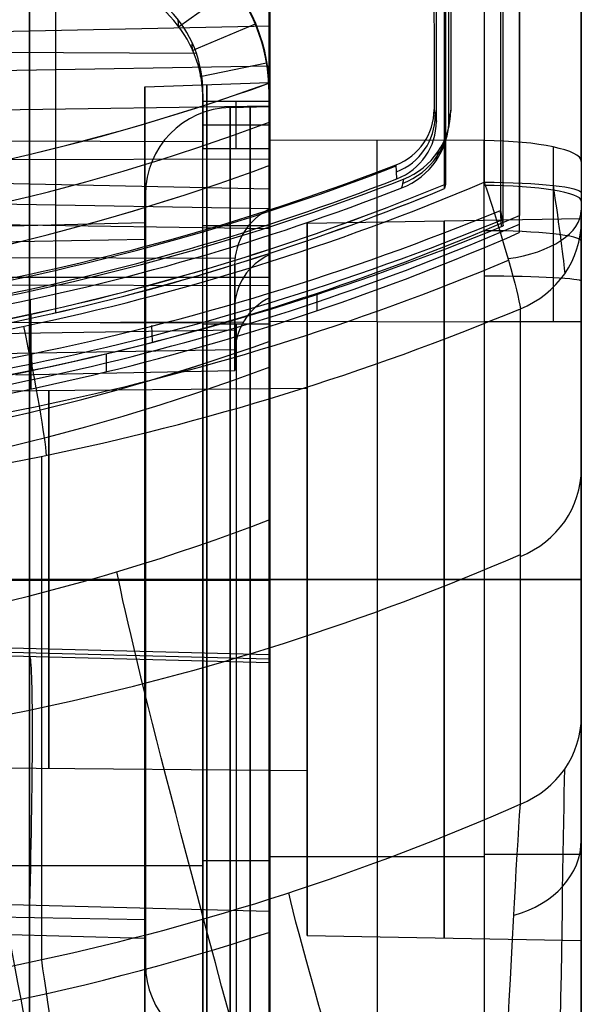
# Model space of a CAD drawing. Extents: x -9 to 8, y 1 to 147.
# Tile 116 of 181: x 3.84 to 8.35, y 107.99 to 115.9. Entities that reach past the tile are written whole.
import ezdxf

# ---------------------------------------------------------------- set-up
doc = ezdxf.new("R2010")
doc.units = 0
doc.layers.add('DEFAULT', color=7, linetype='CONTINUOUS')

msp = doc.modelspace()

# ---------------------------------------------------------------- linework, layer by layer
at = {"layer": 'DEFAULT', "color": 9}
for p, q in [((7.8485, 145.7252, -5.3771), (7.8485, 114.3223, -1.0235)), ((7.2563, 145.6007, -6.3746), (7.2563, 114.5749, -2.0733)), ((7.8485, 114.185, -2.014), (7.8485, 145.5879, -6.3676)), ((7.2827, 115.0959, -1.1257), (7.2827, 144.5975, -5.2158)), ((8.3457, 139.9582, -54.0095), (8.3457, 25.1274, -54.0095)), ((7.5666, 139.5702, -102.1684), (7.5666, 114.9239, -107.4071)), ((8.3457, 114.7576, -106.6249), (8.3457, 139.4039, -101.3861)), ((8.3457, 139.4039, -101.3861), (8.3457, 114.7576, -106.6249)), ((7.2484, 114.5389, -2.3712), (7.2484, 136.9718, -5.4813)), ((4.1244, 136.9141, -5.5008), (4.1244, 113.5414, -2.2605)), ((5.8457, 135.6545, -55.5667), (5.8457, 54.0377, -55.5667)), ((5.8457, 115.2776, -104.8213), (5.8457, 134.1279, -100.8145)), ((5.8457, 115.8424, -5.7946), (1.3626, 115.7542, -5.8613)), ((5.8457, 114.7261, -5.6398), (5.8457, 115.8424, -5.7946)), ((5.8457, 115.8424, -5.7946), (5.8457, 115.203, -10.4069)), ((5.8457, 115.5221, -8.1053), (1.3626, 115.4446, -8.0945)), ((5.8457, 115.3881, -3.5282), (5.8457, 114.7261, -5.6398)), ((5.8457, 115.2776, -107.378), (5.8457, 115.2776, -104.8213)), ((5.8457, 114.9286, -107.4522), (5.8457, 115.2776, -107.378)), ((1.3626, 115.1362, -10.3187), (5.8457, 115.203, -10.4069)), ((5.5274, 115.1905, -91.8442), (5.8457, 115.1989, -91.8442)), ((5.8457, 115.203, -10.4069), (5.8457, 113.3138, -10.145)), ((7.5666, 114.9239, -107.4071), (5.8457, 114.9286, -107.4522)), ((7.5667, 114.2004, -107.5217), (7.5666, 114.9239, -107.4071)), ((8.1187, 114.8737, -107.1709), (8.1188, 114.1752, -107.2815)), ((5.8457, 114.775, -5.6466), (1.3626, 114.7643, -5.7241)), ((8.3457, 114.7576, -106.6249), (8.3457, 114.1168, -106.7264)), ((1.3626, 114.6263, -6.7145), (5.8457, 114.5381, -6.7813)), ((5.8457, 114.5381, -6.7813), (5.8457, 114.3754, -6.7587)), ((5.8457, 114.2162, -9.1026), (5.8457, 114.5381, -6.7813)), ((7.2563, 114.5749, -2.0733), (7.2484, 114.5389, -2.3712)), ((4.8457, 114.4908, -91.8442), (4.8457, 114.1314, -91.8442)), ((8.3457, 114.5049, -1.2638), (8.3457, 114.2772, -1.4023)), ((5.8457, 114.3765, -7.9465), (1.3626, 114.454, -7.9572)), ((5.8457, 114.3787, -7.9307), (5.8457, 114.008, -7.9307)), ((5.8457, 114.3754, -6.7587), (5.8457, 113.6646, -9.0261)), ((7.8485, 114.185, -2.014), (7.8485, 114.3223, -1.0235)), ((5.8457, 114.2162, -9.1026), (1.3626, 114.283, -9.1908)), ((6.1457, 114.2605, -91.8442), (8.3457, 114.2989, -91.8442)), ((6.1457, 114.2605, -91.8442), (6.1457, 112.9351, -91.8442)), ((8.3457, 114.2772, -1.4023), (8.3457, 110.2974, -14.0972)), ((5.8457, 113.6646, -9.0261), (5.8457, 114.2162, -9.1026)), ((7.5667, 114.2004, -107.5217), (7.5666, 113.469, -107.56)), ((8.1188, 114.1752, -107.2815), (8.1187, 113.469, -107.3185)), ((1.9957, 114.0817, -91.8442), (4.8457, 114.1314, -91.8442)), ((5.8457, 114.1013, -9.0866), (5.8457, 114.1013, -7.6329)), ((8.3457, 113.469, -106.7603), (8.3457, 114.1168, -106.7264)), ((5.5653, 113.9769, -6.6986), (1.3626, 113.987, -6.6259)), ((5.5626, 113.9244, -6.6912), (5.5626, 113.4012, -6.6187)), ((5.5626, 113.2106, -8.9681), (5.5626, 113.9244, -6.6912)), ((5.8457, 113.7579, -10.2066), (1.3626, 113.7687, -10.1291)), ((6.2212, 113.6993, -0.9227), (6.2212, 113.558, -1.9415)), ((3.9245, 113.0754, -0.8161), (3.9245, 113.6475, -0.8954)), ((3.9246, 113.5299, -1.9578), (3.9246, 112.9287, -1.8744)), ((5.5626, 113.2383, -7.7934), (5.5626, 113.5789, -7.7934)), ((7.8562, 113.5737, -1.1818), (7.8562, 109.5939, -13.8767)), ((5.6309, 113.4644, -9.0021), (1.3626, 113.4542, -9.0759)), ((5.5626, 113.5012, -6.6326), (5.5626, 113.5012, -8.0412)), ((5.8457, 104.8731, -107.6051), (5.8457, 113.4737, -107.6051)), ((5.8457, 113.4737, -107.6051), (7.5666, 113.469, -107.56)), ((6.7062, 113.4714, -107.5826), (6.7062, 104.8949, -107.5826)), ((7.5666, 113.469, -107.56), (7.5666, 104.9166, -107.56)), ((8.3457, 104.9091, -106.7603), (8.3457, 113.469, -106.7603)), ((5.5626, 113.4012, -6.6187), (1.3626, 113.3386, -6.536)), ((5.5626, 113.4012, -6.6187), (5.5626, 113.078, -8.9498)), ((5.8457, 113.3138, -10.145), (5.8457, 111.8799, -14.7189)), ((5.5626, 113.2431, -7.7589), (1.3626, 113.1705, -7.7488)), ((4.5316, 113.2118, -0.8403), (4.5316, 113.0665, -1.8882)), ((5.5626, 113.078, -8.9498), (5.5626, 113.2106, -8.9681)), ((3.8057, 113.0434, -8.9759), (5.5626, 113.078, -8.9498)), ((1.9957, 112.8989, -91.8442), (6.1457, 112.9351, -91.8442)), ((4.0117, 112.3872, -0.9485), (4.0117, 108.3437, -13.8465)), ((1.9957, 111.3989, -89.1614), (4.8457, 111.3989, -89.1116)), ((4.8457, 111.3989, -94.5767), (1.9957, 111.3989, -94.527)), ((6.1457, 111.3989, -90.308), (1.9957, 111.3989, -90.3442)), ((1.9957, 111.3989, -93.3442), (6.1457, 111.3989, -93.3804)), ((4.8457, 111.3989, -88.7523), (4.8457, 111.3989, -89.1116)), ((4.8457, 111.3989, -94.5767), (4.8457, 111.3989, -94.9361)), ((5.5274, 111.3989, -88.0525), (5.8457, 111.3989, -88.0442)), ((5.8457, 111.3989, -95.6442), (5.5274, 111.3989, -95.6358)), ((8.3457, 111.3989, -94.7442), (6.1457, 111.3989, -94.7058)), ((6.1457, 111.3989, -88.9826), (8.3457, 111.3989, -88.9442)), ((6.1457, 111.3989, -94.7058), (6.1457, 111.3989, -93.3804)), ((6.1457, 111.3989, -90.308), (6.1457, 111.3989, -88.9826)), ((1.9957, 109.8989, -91.8442), (6.1457, 109.8627, -91.8442)), ((6.1457, 109.8627, -91.8442), (6.1457, 108.5373, -91.8442)), ((5.8457, 109.1734, -107.6051), (7.5666, 109.1734, -107.56)), ((1.9957, 108.7161, -91.8442), (4.8457, 108.6663, -91.8442)), ((4.8457, 108.6663, -91.8442), (4.8457, 108.307, -91.8442)), ((6.1457, 108.5373, -91.8442), (8.3457, 108.4989, -91.8442))]:
    msp.add_line(p, q, dxfattribs=at)
at = {"layer": 'DEFAULT', "color": 254}
for p, q in [((7.6979, 145.5663, -5.456), (7.6979, 114.3634, -1.1301)), ((7.7188, 114.239, -1.9206), (7.7188, 145.4767, -6.2513)), ((7.1819, 115.0782, -1.2292), (7.1819, 144.5828, -5.3197)), ((7.1636, 115.1743, -0.5363), (7.1819, 115.0782, -1.2292)), ((6.8655, 114.6175, -1.1654), (6.8588, 114.7296, -0.4804)), ((7.6979, 114.3634, -1.1301), (7.7188, 114.239, -1.9206)), ((7.7051, 114.234, -1.9199), (7.6979, 114.3634, -1.1301)), ((5.8478, 113.5866, -1.8301), (5.8414, 113.7162, -1.0404)), ((4.9026, 113.3096, -1.7917), (4.8972, 113.4395, -1.0021)), ((3.9371, 113.0804, -1.7599), (3.9327, 113.2105, -0.9703))]:
    msp.add_line(p, q, dxfattribs=at)
at = {"layer": 'DEFAULT', "color": 7}
for p, q in [((3.915, 110.8424, -103.9622), (3.915, 116.8088, -103.9622)), ((5.84, 115.3923, -91.8507), (5.84, 116.7123, -91.8507)), ((5.1113, 115.8395, -107.0504), (5.5658, 116.1615, -106.9848)), ((5.1075, 115.893, -107.2868), (5.1113, 115.8395, -107.0504)), ((5.2202, 115.6472, -107.0884), (5.7291, 115.8633, -107.0437)), ((0.74, 115.6509, -107.4551), (5.2485, 115.6263, -107.3397)), ((5.2173, 115.7027, -107.3243), (5.2202, 115.6472, -107.0884)), ((5.285, 115.4953, -107.3665), (5.2867, 115.4381, -107.1311)), ((5.2867, 115.4381, -107.1311), (5.8187, 115.5483, -107.108)), ((4.84, 115.3574, -91.8507), (5.84, 115.3923, -91.8507)), ((4.84, 114.267, -91.8507), (4.84, 115.3574, -91.8507)), ((5.307, 115.3005, -107.4073), (5.307, 114.9169, -107.4889)), ((5.307, 115.3005, -107.4073), (5.307, 115.2419, -107.1722)), ((5.307, 114.8774, -107.3306), (5.307, 115.2814, -107.3306)), ((5.84, 110.7928, -104.0126), (5.84, 115.2971, -104.0126)), ((5.84, 115.2419, -107.1722), (5.84, 115.2971, -107.1606)), ((5.84, 115.2971, -107.1606), (5.84, 115.2971, -104.0126)), ((5.307, 115.2419, -107.1722), (5.307, 114.8583, -107.2538)), ((5.307, 115.2419, -107.1722), (5.84, 115.2419, -107.1722)), ((5.5735, 114.8583, -107.2538), (5.5735, 115.2419, -107.1722)), ((5.84, 114.8583, -107.2538), (5.84, 115.2419, -107.1722)), ((5.307, 115.0794, -107.2068), (5.307, 115.0794, -107.4543)), ((5.307, 115.0501, -107.213), (5.84, 115.0501, -107.213)), ((5.307, 114.915, -107.4893), (0.74, 114.9276, -107.6089)), ((5.307, 114.9169, -107.4889), (5.307, 114.915, -107.4893)), ((5.307, 114.8583, -107.2538), (5.307, 114.9169, -107.4889)), ((5.307, 113.4532, -107.4735), (5.307, 114.9005, -107.423)), ((5.84, 114.8583, -107.2538), (5.307, 114.8583, -107.2538)), ((0.74, 114.1596, -91.8507), (4.84, 114.267, -91.8507)), ((5.307, 114.2429, -107.3543), (5.84, 114.2429, -107.3543)), ((5.307, 114.1892, -107.6041), (5.307, 114.1808, -107.361)), ((1.99, 113.826, -103.9118), (5.84, 113.826, -104.0126)), ((0.74, 113.4727, -107.7618), (5.307, 113.4601, -107.6422)), ((5.307, 113.4601, -107.6422), (5.307, 113.4591, -107.6422)), ((5.307, 113.4591, -107.6422), (5.307, 104.8409, -107.6422)), ((5.307, 113.4507, -107.4), (5.307, 113.4591, -107.6422)), ((5.307, 104.8367, -107.5211), (5.307, 113.4549, -107.5211)), ((5.307, 104.8324, -107.4), (5.307, 113.4507, -107.4)), ((5.84, 113.4507, -107.4), (5.307, 113.4507, -107.4)), ((5.5735, 113.4507, -107.4), (5.5735, 104.8394, -107.4)), ((5.84, 104.8464, -107.4), (5.84, 113.4507, -107.4)), ((4.84, 111.3923, -88.9761), (0.74, 111.3923, -89.0835)), ((0.74, 111.3923, -94.618), (4.84, 111.3923, -94.7254)), ((5.84, 111.3923, -86.5307), (1.99, 111.3923, -86.4635)), ((1.99, 111.3923, -97.2379), (5.84, 111.3923, -97.1707)), ((5.84, 111.3923, -87.8507), (4.84, 111.3923, -87.8856)), ((4.84, 111.3923, -95.8158), (5.84, 111.3923, -95.8507)), ((4.84, 111.3923, -87.8856), (4.84, 111.3923, -88.9761)), ((4.84, 111.3923, -94.7254), (4.84, 111.3923, -95.8158)), ((5.84, 111.3923, -86.5307), (5.84, 111.3923, -87.8507)), ((5.84, 111.3923, -95.8507), (5.84, 111.3923, -97.1707)), ((5.84, 110.7928, -104.0126), (1.99, 110.8919, -103.9118)), ((1.99, 110.8619, -102.1944), (5.84, 110.7611, -102.1944)), ((1.99, 110.8302, -100.3762), (5.84, 110.7311, -100.477)), ((3.9142, 110.7807, -100.4266), (3.9158, 110.8424, -103.9622)), ((5.84, 110.7311, -100.477), (5.84, 110.7928, -104.0126)), ((5.84, 105.2632, -102.9563), (5.84, 110.7744, -102.9563)), ((5.307, 109.099, -107.6422), (0.74, 109.099, -107.7618)), ((5.307, 109.1458, -107.6422), (5.307, 109.1458, -107.4)), ((5.307, 109.1416, -107.4), (5.84, 109.1416, -107.4)), ((5.84, 108.7321, -98.5126), (1.99, 108.8312, -98.4118)), ((3.915, 61.9254, -98.4622), (3.915, 108.7816, -98.4622)), ((5.84, 61.9758, -98.5126), (5.84, 108.7321, -98.5126)), ((0.74, 108.6251, -91.8507), (4.84, 108.5177, -91.8507)), ((4.84, 107.4273, -91.8507), (4.84, 108.5177, -91.8507))]:
    msp.add_line(p, q, dxfattribs=at)
at = {"layer": 'DEFAULT', "color": 9, "extrusion": (1, 2.03967e-11, 1.19095e-10)}
msp.add_arc((61.766, -493.8639, 7.5666), 496.2149, 80.281457, 83.889061, dxfattribs=at)
at = {"layer": 'DEFAULT', "color": 9, "extrusion": (1, 0, 0)}
for centre, radius, start, end in [((61.766, -493.8639, 8.3457), 495.4152, 80.281457, 83.889061), ((111.3989, -91.8442, 5.5274), 3.7917, 270, 90), ((111.3989, -91.8442, 5.6865), 3.7958, 270, 90), ((111.3989, -91.8442, 6.1457), 2.8616, 270, 90), ((111.3989, -91.8442, 7.2457), 2.8808, 270, 90), ((111.3989, -91.8442, 8.3457), 2.9, 270, 90), ((111.3989, -91.8442, 4.8457), 2.7325, 270, 90), ((111.3989, -91.8442, 4.0707), 1.5181, 270, 90), ((111.3989, -91.8442, 6.1457), 1.5362, 270, 90), ((111.3989, -91.8442, 4.0707), 1.5181, 90, 270), ((111.3989, -91.8442, 4.8457), 2.7325, 90, 270), ((111.3989, -91.8442, 5.5274), 3.7917, 90, 270), ((111.3989, -91.8442, 5.6865), 3.7958, 90, 270), ((111.3989, -91.8442, 6.1457), 1.5362, 90, 270), ((111.3989, -91.8442, 6.1457), 2.8616, 90, 270), ((111.3989, -91.8442, 7.2457), 2.8808, 90, 270), ((111.3989, -91.8442, 8.3457), 2.9, 90, 270)]:
    msp.add_arc(centre, radius, start, end, dxfattribs=at)
at = {"layer": 'DEFAULT', "color": 254, "extrusion": (0.999657, 0.003595, 0.025929)}
msp.add_arc((61.6573, -494.4734, 7.5612), 496.6298, 80.379856, 83.81685, dxfattribs=at)
at = {"layer": 'DEFAULT', "color": 9, "extrusion": (0.999657, -0.003595, -0.025929)}
for centre, radius, start, end in [((61.7451, -493.8512, 6.8957), 496.392, 80.37739, 83.818719), ((55062.3465, -6626.3336, 6.8957), 55345.2193, 173.12399541, 173.12462326)]:
    msp.add_arc(centre, radius, start, end, dxfattribs=at)
at = {"layer": 'DEFAULT', "color": 9, "extrusion": (1, -2.87774e-16, -1.87592e-15)}
msp.add_arc((61.766, -493.8639, 5.8457), 493.2589, 81.359658, 83.759049, dxfattribs=at)
at = {"layer": 'DEFAULT', "color": 7, "extrusion": (0.026177, 9.04413e-15, 0.999657)}
msp.add_arc((115.2969, -7.0605, -103.8241), 1.5002, 270.00946, 358.51017, dxfattribs=at)
at = {"layer": 'DEFAULT', "color": 7}
msp.add_arc((4.34, 115.2971, -105.5675), 1.5, 0, 88.5, dxfattribs=at)
at = {"layer": 'DEFAULT', "color": 7, "extrusion": (-0.026135, -0.207174, 0.977955)}
msp.add_arc((-10.1355, 90.0389, -128.8375), 1.5084, 6.38425, 95.13061, dxfattribs=at)
at = {"layer": 'DEFAULT', "color": 9, "extrusion": (-0.026177, -0.20784, 0.977812)}
for centre in [(-10.1041, 90.4254, -126.6079), (-10.1041, 89.8898, -129.1079)]:
    msp.add_arc(centre, 1.5081, 6.35718, 95.24335, dxfattribs=at)
at = {"layer": 'DEFAULT', "color": 9}
for centre, radius, start, end in [((4.3457, 115.2776, -105.9507), 1.5, 0, 88.5), ((5.5457, 114.4908, -91.8442), 0.7, 91.5, 180), ((5.5457, 108.307, -91.8442), 0.7, 180, 268.5)]:
    msp.add_arc(centre, radius, start, end, dxfattribs=at)
at = {"layer": 'DEFAULT', "color": 7, "extrusion": (1, 0, 0)}
for centre, radius, start, end in [((111.3923, -91.8507, 3.915), 5.3536, 270, 90), ((111.3923, -91.8507, 5.34), 3.9825, 270, 90), ((111.3923, -91.8507, 5.84), 4, 270, 90), ((113.4601, -100.6446, 5.307), 6.9976, 269.99999, 282.00001), ((113.4475, -100.5235, 5.307), 6.8766, 270.02638, 281.8387), ((111.3923, -91.8507, 3.915), 5.3536, 90, 270), ((111.3923, -91.8507, 5.34), 3.9825, 90, 270), ((111.3923, -91.8507, 5.84), 4, 90, 270)]:
    msp.add_arc(centre, radius, start, end, dxfattribs=at)
at = {"layer": 'DEFAULT', "color": 7, "extrusion": (1, 0, -1.66951e-16)}
msp.add_arc((111.3923, -91.8507, 5.84), 5.32, 270, 90, dxfattribs=at)
at = {"layer": 'DEFAULT', "color": 7, "extrusion": (-0.026177, -0.20784, 0.977812)}
for centre, radius, start, end in [((-10.1121, 89.9049, -129.1273), 0.9748, 6.0166, 94.97116), ((-10.1126, 89.9042, -128.8852), 0.9819, 5.56386, 94.44974)]:
    msp.add_arc(centre, radius, start, end, dxfattribs=at)
at = {"layer": 'DEFAULT', "color": 9, "extrusion": (0.026054, 0.1082, 0.993788)}
msp.add_arc((31.1921, -128.1442, 9.131), 17.8739, 107.54991, 123.48815, dxfattribs=at)
at = {"layer": 'DEFAULT', "color": 9, "extrusion": (0.02585, 0.109154, 0.993689)}
msp.add_arc((30.6702, -128.1709, 9.2402), 17.7852, 107.29548, 123.31373, dxfattribs=at)
at = {"layer": 'DEFAULT', "color": 7, "extrusion": (1, 0, -2.24e-16)}
msp.add_arc((111.3923, -91.8507, 4.84), 3.9651, 270, 90, dxfattribs=at)
at = {"layer": 'DEFAULT', "color": 9, "extrusion": (1, 0, 2.33731e-16)}
msp.add_arc((111.3989, -91.8442, 5.8457), 3.8, 270, 90, dxfattribs=at)
at = {"layer": 'DEFAULT', "color": 254, "extrusion": (0.025699, 0.107535, 0.993869)}
msp.add_arc((20.2713, -112.9356, 12.0364), 0.4811, 124.85075, 193.41706, dxfattribs=at)
at = {"layer": 'DEFAULT', "color": 254, "extrusion": (-6.61216e-13, 0.137324, 0.990526)}
msp.add_arc((-6.6819, -114.1568, 14.9313), 0.4909, 111.54151, 180, dxfattribs=at)
at = {"layer": 'DEFAULT', "color": 9, "extrusion": (0.008727, 0.137319, 0.990488)}
for centre, radius, start, end in [((0.6302, -114.3463, 14.7534), 0.5999, 115.15281, 183.60549), ((8.6668, -131.4794, 14.7534), 19.5243, 94.37072, 115.13062), ((8.679, -131.5712, 14.7534), 20.181, 97.37659, 117.31692)]:
    msp.add_arc(centre, radius, start, end, dxfattribs=at)
at = {"layer": 'DEFAULT', "color": 9, "extrusion": (0.026173, 0.119622, 0.992474)}
msp.add_arc((18.0725, -113.1456, 13.1446), 0.6, 123.80681, 192.2248, dxfattribs=at)
at = {"layer": 'DEFAULT', "color": 9, "extrusion": (0.025581, 0.107428, 0.993884)}
msp.add_arc((20.1624, -112.951, 12.0384), 0.6001, 124.87119, 193.27096, dxfattribs=at)
at = {"layer": 'DEFAULT', "color": 9, "extrusion": (0.030052, -0.046521, 0.998465)}
for centre in [(70.9929, 109.8701, -9.6952), (69.9243, 107.8705, -15.876)]:
    msp.add_arc(centre, 17.1657, 241.14276, 257.75833, dxfattribs=at)
at = {"layer": 'DEFAULT', "color": 254, "extrusion": (3.9411e-10, 0.137324, 0.990526)}
msp.add_arc((-6.6819, -114.1568, 14.5854), 0.5, 111.54151, 180, dxfattribs=at)
at = {"layer": 'DEFAULT', "color": 7, "extrusion": (1, 3.76345e-15, -2.40726e-14)}
msp.add_arc((113.4482, -100.5306, 5.84), 6.8694, 270.02022, 281.84486, dxfattribs=at)
at = {"layer": 'DEFAULT', "color": 9, "extrusion": (1, 2.42189e-15, -2.30427e-14)}
msp.add_arc((113.4737, -100.6075, 5.8457), 6.9976, 269.99999, 282.00001, dxfattribs=at)
at = {"layer": 'DEFAULT', "color": 9, "extrusion": (0.999654, -0.002751, 0.026177)}
msp.add_arc((113.4889, -100.7131, 3.5755), 7, 270.00413, 282, dxfattribs=at)
at = {"layer": 'DEFAULT', "color": 9, "extrusion": (6.95732e-13, 0.978148, 0.207912)}
msp.add_arc((-7.5457, -128.1543, 90.0813), 0.8, 180, 268.5, dxfattribs=at)
at = {"layer": 'DEFAULT', "color": 9, "extrusion": (0.999272, 0.024277, -0.029445)}
msp.add_arc((56571.0771, -6777.2286, 9.9915), 56861.7555, 173.15496207, 173.15556472, dxfattribs=at)
at = {"layer": 'DEFAULT', "color": 254, "extrusion": (-3.07709e-12, 0.137324, 0.990526)}
msp.add_arc((0.2789, -131.9189, 15.226), 19.5606, 90.81273, 111.40329, dxfattribs=at)
at = {"layer": 'DEFAULT', "color": 9, "extrusion": (-0.017297, 0.136636, 0.99047)}
msp.add_arc((-16.0883, -130.3418, 9.9885), 18.0357, 88.54253, 103.20237, dxfattribs=at)
at = {"layer": 'DEFAULT', "color": 9, "extrusion": (-0.017452, 0.137303, 0.990375)}
for centre, radius, start, end in [((-16.163, -130.2491, 10.0648), 17.9583, 88.48174, 103.20508), ((-20.2989, -111.7103, 6.5653), 0.5094, 289.19405, 352.96196)]:
    msp.add_arc(centre, radius, start, end, dxfattribs=at)
at = {"layer": 'DEFAULT', "color": 254, "extrusion": (0.025317, 0.108722, 0.99375)}
msp.add_arc((30.2286, -128.5121, 12.1699), 19.2472, 114.30694, 124.45368, dxfattribs=at)
at = {"layer": 'DEFAULT', "color": 254, "extrusion": (-1.29347e-11, 0.137324, 0.990526)}
msp.add_arc((0.2789, -131.9186, 14.5854), 19.5771, 90.81219, 111.40359, dxfattribs=at)
at = {"layer": 'DEFAULT', "color": 9, "extrusion": (0.025956, 0.106217, 0.994004)}
msp.add_arc((31.7515, -128.3334, 11.9022), 19.5515, 104.3985, 125.18303, dxfattribs=at)
at = {"layer": 'DEFAULT', "color": 9, "extrusion": (0.025901, 0.106107, 0.994017)}
msp.add_arc((31.6994, -128.3212, 11.8889), 19.7905, 104.333, 126.87645, dxfattribs=at)
at = {"layer": 'DEFAULT', "color": 9, "extrusion": (-0.008727, 0.137319, 0.990488)}
for centre, radius, start, end in [((-8.1409, -131.5346, 13.6164), 19.5164, 90.09356, 109.04151), ((-8.139, -131.5304, 13.3164), 19.5041, 90.09285, 109.02827), ((-8.1346, -131.6057, 13.6164), 20.1811, 90.17323, 110.11339)]:
    msp.add_arc(centre, radius, start, end, dxfattribs=at)
at = {"layer": 'DEFAULT', "color": 9, "extrusion": (-0.008706, 0.137231, 0.990501)}
for centre, radius, start, end in [((-8.1355, -131.4814, 13.6064), 19.461, 90.07263, 109.07504), ((-8.1329, -131.4816, 13.3064), 19.4532, 90.07413, 109.05959)]:
    msp.add_arc(centre, radius, start, end, dxfattribs=at)
at = {"layer": 'DEFAULT', "color": 9, "extrusion": (0.996409, 0.076607, -0.036056)}
msp.add_arc((54910.5856, -6479.6923, 15.691), 55178.6311, 173.25601107, 173.25663003, dxfattribs=at)
at = {"layer": 'DEFAULT', "color": 9, "extrusion": (0.949539, 0.308865, -0.054562)}
msp.add_arc((106.5347, 0.8609, 42.6033), 1.0022, 84.57461, 163.56478, dxfattribs=at)
at = {"layer": 'DEFAULT', "color": 9, "extrusion": (-3.74934e-13, 0.994318, -0.106454)}
msp.add_arc((-7.5457, 10.9329, 113.9888), 0.8, 91.5, 180, dxfattribs=at)
at = {"layer": 'DEFAULT', "color": 9, "extrusion": (0.949527, 0.308895, -0.054609)}
msp.add_arc((106.5334, 0.863, 42.6066), 1.0023, 84.57697, 163.56261, dxfattribs=at)
at = {"layer": 'DEFAULT', "color": 9, "extrusion": (1.41498e-08, 0.987688, 0.156435)}
msp.add_arc((-7.5457, -123.2727, 96.3406), 0.8, 180.00002, 268.49381, dxfattribs=at)
at = {"layer": 'DEFAULT', "color": 9, "extrusion": (0.98842, 0.14973, -0.02463)}
msp.add_arc((112.089, -0.8666, 25.1959), 0.7791, 92.42255, 163.82547, dxfattribs=at)
at = {"layer": 'DEFAULT', "color": 9, "extrusion": (1, 0, 2.87259e-16)}
for start, end in [(270, 90), (90, 270)]:
    msp.add_arc((111.3989, -91.8442, 4.8457), 3.0919, start, end, dxfattribs=at)
at = {"layer": 'DEFAULT', "color": 254, "extrusion": (-4.8014e-13, 0.137324, 0.990526)}
msp.add_arc((0.3891, -132.9247, 14.5854), 21.1008, 91.05388, 112.53538, dxfattribs=at)
at = {"layer": 'DEFAULT', "color": 9, "extrusion": (0.017452, 0.137303, 0.990375)}
for centre, radius, start, end in [((8.3453, -113.6131, 9.1125), 0.5058, 303.29185, 7.37783), ((16.682, -129.3658, 5.613), 17.8904, 102.4944, 117.25508)]:
    msp.add_arc(centre, radius, start, end, dxfattribs=at)
at = {"layer": 'DEFAULT', "color": 9, "extrusion": (-1.01003e-13, 0.862917, 0.505346)}
msp.add_arc((-7.5457, -58.91, 98.035), 0.8, 105.33302, 180, dxfattribs=at)
at = {"layer": 'DEFAULT', "color": 254, "extrusion": (-3.32836e-17, 0.137324, 0.990526)}
msp.add_arc((0.3904, -132.9354, 14.1054), 21.1241, 91.05643, 112.54983, dxfattribs=at)
at = {"layer": 'DEFAULT', "color": 254, "extrusion": (-1.98948e-13, 0.137324, 0.990526)}
msp.add_arc((0.3912, -132.9426, 13.7854), 21.1397, 91.05814, 112.55942, dxfattribs=at)
at = {"layer": 'DEFAULT', "color": 9, "extrusion": (8.70566e-15, 0.137324, 0.990526)}
msp.add_arc((0.2676, -131.8544, 14.1854), 20.1788, 93.77464, 113.71644, dxfattribs=at)
at = {"layer": 'DEFAULT', "color": 7, "extrusion": (1, 0, 3.08971e-16)}
msp.add_arc((111.3923, -91.8507, 4.84), 2.8746, 270, 90, dxfattribs=at)
at = {"layer": 'DEFAULT', "color": 9, "extrusion": (2.94387e-12, 0.299138, 0.95421)}
msp.add_arc((-7.5457, -109.4639, 32.8466), 0.8, 112.8418, 180.00005, dxfattribs=at)
at = {"layer": 'DEFAULT', "color": 9, "extrusion": (1.01087e-13, 0.994522, 0.104528)}
msp.add_arc((-7.5457, -118.0702, 102.3358), 0.8, 180, 268.49174, dxfattribs=at)
at = {"layer": 'DEFAULT', "color": 9, "extrusion": (0, 0.299138, 0.95421)}
for centre, radius, start, end in [((-6.0626, -110.7094, 26.541), 0.5, 295.70811, 0), ((-7.5457, -109.4639, 26.1945), 0.8, 112.84175, 180)]:
    msp.add_arc(centre, radius, start, end, dxfattribs=at)
at = {"layer": 'DEFAULT', "color": 9, "extrusion": (0.025514, 0.108485, 0.993771)}
msp.add_arc((30.6435, -128.6493, 11.9287), 20.5207, 103.87129, 126.15926, dxfattribs=at)
at = {"layer": 'DEFAULT', "color": 9, "extrusion": (-1.415e-08, 0.99863, 0.052336)}
msp.add_arc((-7.5457, -112.561, 108.0505), 0.8, 180.00002, 268.49381, dxfattribs=at)
at = {"layer": 'DEFAULT', "color": 9, "extrusion": (0.024728, 0.115126, 0.993043)}
msp.add_arc((28.1222, -129.1211, 12.096), 20.8428, 102.7826, 124.99264, dxfattribs=at)
at = {"layer": 'DEFAULT', "color": 9, "extrusion": (0.978006, 0.203209, -0.04702)}
msp.add_arc((110.177, 0.0193, 26.8445), 1, 84.45866, 162.96712, dxfattribs=at)
at = {"layer": 'DEFAULT', "color": 9, "extrusion": (1.04488e-29, 1, 2.73612e-31)}
msp.add_arc((-7.5457, -106.7603, 113.469), 0.8, 180, 268.5, dxfattribs=at)
at = {"layer": 'DEFAULT', "color": 9, "extrusion": (0.017612, 0.136602, 0.990469)}
msp.add_arc((16.9393, -129.4126, 5.5335), 17.9673, 102.62774, 117.32491, dxfattribs=at)
at = {"layer": 'DEFAULT', "color": 9, "extrusion": (0.036934, -0.130931, 0.990703)}
msp.add_arc((34.4489, 119.6358, -29.0147), 16.6063, 258.17007, 275.36048, dxfattribs=at)
at = {"layer": 'DEFAULT', "color": 9, "extrusion": (1, -2.97417e-10, -2.12391e-10)}
msp.add_arc((103.25, -11.8346, 5.8457), 9.0991, 269.54402, 341.51884, dxfattribs=at)
at = {"layer": 'DEFAULT', "color": 9, "extrusion": (1, -1.46266e-07, 2.04191e-07)}
msp.add_arc((103.2505, -11.8353, 5.8457), 9.0984, 269.54081, 341.52205, dxfattribs=at)
at = {"layer": 'DEFAULT', "color": 9, "extrusion": (0.026177, -4.28489e-15, 0.999657)}
msp.add_arc((130.2204, 0.016, -7.2742), 20.2936, 180.58499, 203.41813, dxfattribs=at)
at = {"layer": 'DEFAULT', "color": 9, "extrusion": (0.960193, 0.278204, -0.025144)}
msp.add_arc((97.393, -11.314, 35.8121), 8.75, 293.47717, 343.27213, dxfattribs=at)
at = {"layer": 'DEFAULT', "color": 7, "extrusion": (1, 1.13192e-31, 2.24e-16)}
msp.add_arc((111.3923, -91.8507, 4.84), 3.9651, 90, 270, dxfattribs=at)
at = {"layer": 'DEFAULT', "color": 7, "extrusion": (1, 2.24735e-31, -3.08971e-16)}
msp.add_arc((111.3923, -91.8507, 4.84), 2.8746, 90, 270, dxfattribs=at)
at = {"layer": 'DEFAULT', "color": 9, "extrusion": (0, 1, 0)}
for centre, radius, start, end in [((-5.5457, -88.7523, 111.3989), 0.7, 0, 88.5), ((-5.5457, -94.9361, 111.3989), 0.7, 271.5, 0), ((-7.5457, -106.7603, 109.189), 0.8, 180, 268.5)]:
    msp.add_arc(centre, radius, start, end, dxfattribs=at)
at = {"layer": 'DEFAULT', "color": 7, "extrusion": (1, 4.72933e-32, -1.66951e-16)}
msp.add_arc((111.3923, -91.8507, 5.84), 5.32, 90, 270, dxfattribs=at)
at = {"layer": 'DEFAULT', "color": 9, "extrusion": (1, 0, -2.33731e-16)}
msp.add_arc((111.3989, -91.8442, 5.8457), 3.8, 90, 270, dxfattribs=at)
at = {"layer": 'DEFAULT', "color": 9, "extrusion": (0.978705, 0.203668, -0.025628)}
msp.add_arc((99.756, -11.4914, 26.2586), 8.75, 270.30561, 342.95882, dxfattribs=at)
at = {"layer": 'DEFAULT', "color": 7, "extrusion": (0.999327, -0.025716, -0.026168)}
msp.add_arc((108.845, -100.3993, 3.6916), 2, 0.99999, 89.96142, dxfattribs=at)
at = {"layer": 'DEFAULT', "color": 7, "extrusion": (1, 7.68862e-16, 3.30268e-16)}
msp.add_arc((108.7324, -100.5117, 5.84), 1.999, 0.99224, 90.00775, dxfattribs=at)
at = {"layer": 'DEFAULT', "color": 9, "extrusion": (1.02784e-14, 0.299138, 0.95421)}
msp.add_arc((-7.5457, -109.4639, 19.5425), 0.8, 112.84175, 180, dxfattribs=at)
at = {"layer": 'DEFAULT', "color": 9, "extrusion": (1, 7.11095e-16, 5.07557e-16)}
msp.add_arc((103.7399, -11.844, 8.3457), 6.9338, 269.22042, 341.03693, dxfattribs=at)
at = {"layer": 'DEFAULT', "color": 9, "extrusion": (0.999901, -0.014013, -0.001446)}
msp.add_arc((103.9383, -11.797, 6.6919), 6.4151, 268.31039, 340.34051, dxfattribs=at)
at = {"layer": 'DEFAULT', "color": 9, "extrusion": (0.032435, -0.075701, 0.996603)}
msp.add_arc((50.1524, 115.9535, -21.8711), 19.7865, 247.22977, 270.66671, dxfattribs=at)
at = {"layer": 'DEFAULT', "color": 9, "extrusion": (0.999056, -0.04254, -0.00885)}
msp.add_arc((103.9837, -11.7342, 3.3095), 6.2156, 268.9854, 340.1191, dxfattribs=at)
at = {"layer": 'DEFAULT', "color": 9, "extrusion": (0.999056, -0.042521, -0.008878)}
msp.add_arc((103.983, -11.7331, 3.312), 6.2166, 268.99194, 340.11257, dxfattribs=at)
at = {"layer": 'DEFAULT', "color": 9, "extrusion": (3.68339e-14, 0.603337, 0.797487)}
msp.add_arc((-7.5457, -96.8315, 53.1741), 0.8, 109.04974, 180, dxfattribs=at)
at = {"layer": 'DEFAULT', "color": 9, "extrusion": (0.951777, 0.305776, -0.024923)}
msp.add_arc((96.3177, -11.2524, 39.3463), 5.75, 270.57339, 343.41316, dxfattribs=at)
at = {"layer": 'DEFAULT', "color": 9, "extrusion": (0.029043, -0.034403, 0.998986)}
msp.add_arc((81.8729, 96.4386, -22.7652), 19.6342, 233.50232, 247.94318, dxfattribs=at)
at = {"layer": 'DEFAULT', "color": 9, "extrusion": (0.977791, 0.208011, -0.025604)}
msp.add_arc((99.6396, -11.4807, 26.8153), 5.75, 270.31231, 342.97434, dxfattribs=at)

doc.saveas('drawing.dxf')
